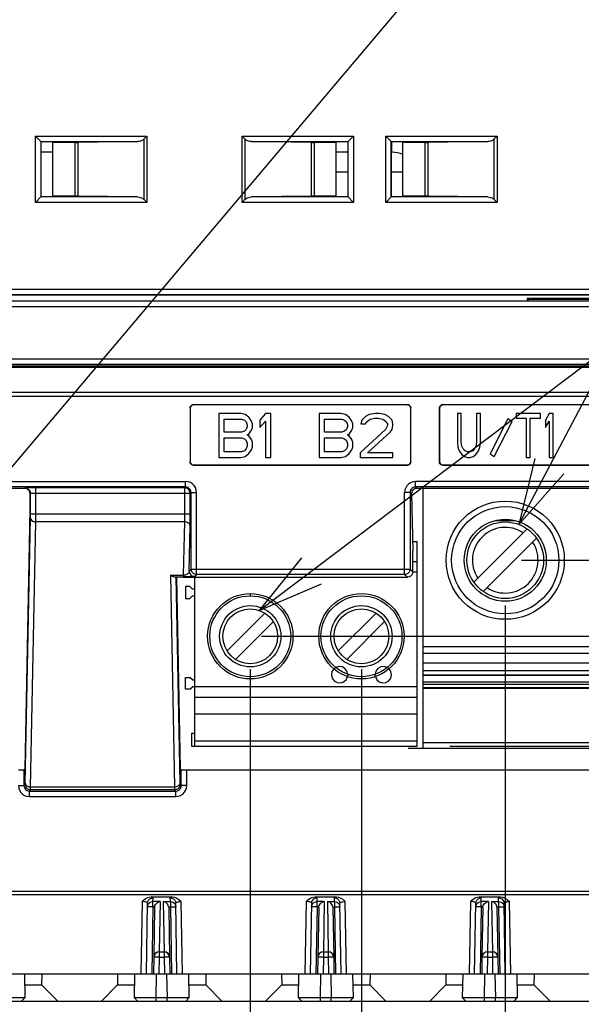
# Model space of a CAD drawing. Extents: x 0 to 420, y 0 to 297.
# Tile 75 of 86: x 294 to 312, y 171 to 201. Entities that reach past the tile are written whole.
import ezdxf

# ---------------------------------------------------------------- set-up
doc = ezdxf.new("R2010")
doc.units = 0
doc.header["$LTSCALE"] = 23.1
doc.layers.get('0').update_dxf_attribs({"linetype": 'CONTINUOUS'})
for name, color, linetype in [('ALL_AXIS', 7, 'CONTINUOUS'), ('ALL_DIM', 7, 'CONTINUOUS'), ('ALL_FEATURES', 7, 'CONTINUOUS'), ('ALL_NOTE', 7, 'CONTINUOUS'), ('LAY0001', 7, 'CONTINUOUS')]:
    doc.layers.add(name, color=color, linetype=linetype)
doc.dimstyles.get("Standard").update_dxf_attribs({"dimtxt": 2.5, "dimasz": 2.5, "dimexe": 1.25, "dimexo": 0.625, "dimtad": 1, "dimcen": 2.5, "dimazin": 3, "dimtfac": 1, "dimtmove": 0, "dimatfit": 3})

# ---------------------------------------------------------------- blocks, each defined once
blk = doc.blocks.new('_OPEN')
at = {"color": 0, "linetype": 'BYBLOCK'}
for p, q in [((0, 0), (-1, 0.25)), ((-1, -0.25), (0, 0)), ((-1, 0), (0, 0))]:
    blk.add_line(p, q, dxfattribs=at)
blk = doc.blocks.new('*D8')
at = {"layer": 'ALL_DIM', "color": 2, "linetype": 'CONTINUOUS'}
for p, q in [((271.723, 180.567), (271.723, 139.138)), ((291.723, 180.237), (291.723, 176.222)), ((291.723, 176.222), (293.347, 174.342)), ((293.347, 174.342), (293.347, 139.138)), ((271.723, 140.138), (266.723, 140.138)), ((266.723, 140.138), (282.535, 140.138)), ((331.809, 140.138), (282.535, 140.138)), ((293.347, 140.138), (331.809, 140.138))]:
    blk.add_line(p, q, dxfattribs=at)
at = {"layer": 'ALL_DIM', "color": 2, "linetype": 'CONTINUOUS', "xscale": 2, "yscale": 2, "zscale": 2}
blk.add_blockref('_OPEN', (271.723, 140.138), dxfattribs=at)
at = {"layer": 'ALL_DIM', "color": 2, "linetype": 'CONTINUOUS', "xscale": 2, "yscale": 2, "zscale": 2, "rotation": 180}
blk.add_blockref('_OPEN', (293.347, 140.138), dxfattribs=at)
blk = doc.blocks.new('*D9')
at = {"layer": 'ALL_DIM', "color": 2, "linetype": 'CONTINUOUS'}
for p, q in [((309.223, 176.371), (309.223, 129.138)), ((263.423, 153.338), (263.423, 120.097)), ((309.223, 125.138), (309.223, 120.097)), ((263.423, 121.097), (286.323, 121.097)), ((309.223, 121.097), (286.323, 121.097))]:
    blk.add_line(p, q, dxfattribs=at)
at = {"layer": 'ALL_DIM', "color": 2, "linetype": 'CONTINUOUS', "xscale": 2, "yscale": 2, "zscale": 2, "rotation": 180}
blk.add_blockref('_OPEN', (263.423, 121.097), dxfattribs=at)
at = {"layer": 'ALL_DIM', "color": 2, "linetype": 'CONTINUOUS', "xscale": 2, "yscale": 2, "zscale": 2}
blk.add_blockref('_OPEN', (309.223, 121.097), dxfattribs=at)
blk = doc.blocks.new('*D10')
at = {"layer": 'ALL_DIM', "color": 2, "linetype": 'CONTINUOUS'}
for p, q in [((309.223, 183.188), (309.223, 142.138)), ((319.223, 182.971), (319.223, 145.191)), ((319.223, 138.841), (319.223, 132.49)), ((309.223, 138.138), (309.223, 120.097)), ((319.223, 125.766), (319.223, 120.097)), ((309.223, 121.097), (304.223, 121.097)), ((304.223, 121.097), (314.223, 121.097)), ((342.759, 121.097), (314.223, 121.097)), ((319.223, 121.097), (342.759, 121.097))]:
    blk.add_line(p, q, dxfattribs=at)
at = {"layer": 'ALL_DIM', "color": 2, "linetype": 'CONTINUOUS', "xscale": 2, "yscale": 2, "zscale": 2}
blk.add_blockref('_OPEN', (309.223, 121.097), dxfattribs=at)
at = {"layer": 'ALL_DIM', "color": 2, "linetype": 'CONTINUOUS', "xscale": 2, "yscale": 2, "zscale": 2, "rotation": 180}
blk.add_blockref('_OPEN', (319.223, 121.097), dxfattribs=at)
blk = doc.blocks.new('*D16')
at = {"layer": 'ALL_DIM', "color": 2, "linetype": 'CONTINUOUS'}
for p, q in [((306.264, 178.838), (353.538, 178.838)), ((352.538, 178.838), (352.538, 169.488)), ((352.538, 160.138), (352.538, 169.488)), ((328.423, 160.138), (353.538, 160.138))]:
    blk.add_line(p, q, dxfattribs=at)
at = {"layer": 'ALL_DIM', "color": 2, "linetype": 'CONTINUOUS', "xscale": 2, "yscale": 2, "zscale": 2}
for p, rotation in [((352.538, 178.838), 90), ((352.538, 160.138), 270)]:
    blk.add_blockref('_OPEN', p, dxfattribs=dict(at, rotation=rotation))
blk = doc.blocks.new('*D21')
at = {"layer": 'ALL_DIM', "color": 2, "linetype": 'CONTINUOUS'}
for p, q in [((319.977, 178.898), (321.23, 179.739)), ((321.23, 179.739), (347.538, 179.739)), ((346.538, 179.739), (346.538, 169.938)), ((307.536, 178.898), (319.977, 178.898)), ((346.538, 160.138), (346.538, 169.938)), ((328.423, 160.138), (347.538, 160.138))]:
    blk.add_line(p, q, dxfattribs=at)
at = {"layer": 'ALL_DIM', "color": 2, "linetype": 'CONTINUOUS', "xscale": 2, "yscale": 2, "zscale": 2}
for p, rotation in [((346.538, 179.739), 90), ((346.538, 160.138), 270)]:
    blk.add_blockref('_OPEN', p, dxfattribs=dict(at, rotation=rotation))
blk = doc.blocks.new('*D22')
at = {"layer": 'ALL_DIM', "color": 2, "linetype": 'CONTINUOUS'}
for p, q in [((352.538, 184.565), (352.538, 198.784)), ((352.538, 198.784), (352.538, 181.701)), ((309.721, 184.565), (353.538, 184.565)), ((352.538, 173.838), (352.538, 181.701)), ((322.723, 178.838), (353.538, 178.838)), ((352.538, 178.838), (352.538, 173.838))]:
    blk.add_line(p, q, dxfattribs=at)
at = {"layer": 'ALL_DIM', "color": 2, "linetype": 'CONTINUOUS', "xscale": 2, "yscale": 2, "zscale": 2}
for p, rotation in [((352.538, 184.565), 270), ((352.538, 178.838), 90)]:
    blk.add_blockref('_OPEN', p, dxfattribs=dict(at, rotation=rotation))
blk = doc.blocks.new('*D28')
at = {"layer": 'ALL_DIM', "color": 2, "linetype": 'CONTINUOUS'}
for p, q in [((346.538, 182.248), (346.538, 191.894)), ((346.538, 191.894), (346.538, 180.994)), ((301.8, 182.248), (347.538, 182.248)), ((346.538, 174.739), (346.538, 180.994)), ((319.981, 178.898), (321.231, 179.739)), ((321.231, 179.739), (347.538, 179.739)), ((346.538, 179.739), (346.538, 174.739)), ((307.536, 178.898), (319.981, 178.898))]:
    blk.add_line(p, q, dxfattribs=at)
at = {"layer": 'ALL_DIM', "color": 2, "linetype": 'CONTINUOUS', "xscale": 2, "yscale": 2, "zscale": 2}
for p, rotation in [((346.538, 182.248), 270), ((346.538, 179.739), 90)]:
    blk.add_blockref('_OPEN', p, dxfattribs=dict(at, rotation=rotation))
blk = doc.blocks.new('*D34')
at = {"layer": 'ALL_DIM', "color": 2, "linetype": 'CONTINUOUS'}
for p, q in [((301.456, 181.248), (301.456, 126.138)), ((263.423, 155.971), (263.423, 126.138)), ((263.423, 127.138), (282.44, 127.138)), ((301.456, 127.138), (282.44, 127.138))]:
    blk.add_line(p, q, dxfattribs=at)
at = {"layer": 'ALL_DIM', "color": 2, "linetype": 'CONTINUOUS', "xscale": 2, "yscale": 2, "zscale": 2, "rotation": 180}
blk.add_blockref('_OPEN', (263.423, 127.138), dxfattribs=at)
at = {"layer": 'ALL_DIM', "color": 2, "linetype": 'CONTINUOUS', "xscale": 2, "yscale": 2, "zscale": 2}
blk.add_blockref('_OPEN', (301.456, 127.138), dxfattribs=at)
blk = doc.blocks.new('*D35')
at = {"layer": 'ALL_DIM', "color": 2, "linetype": 'CONTINUOUS'}
for p, q in [((301.456, 181.248), (301.456, 126.138)), ((304.843, 181.248), (304.843, 126.138)), ((301.456, 127.138), (296.456, 127.138)), ((296.456, 127.138), (303.15, 127.138)), ((322.004, 127.138), (303.15, 127.138)), ((304.843, 127.138), (322.004, 127.138))]:
    blk.add_line(p, q, dxfattribs=at)
at = {"layer": 'ALL_DIM', "color": 2, "linetype": 'CONTINUOUS', "xscale": 2, "yscale": 2, "zscale": 2}
blk.add_blockref('_OPEN', (301.456, 127.138), dxfattribs=at)
at = {"layer": 'ALL_DIM', "color": 2, "linetype": 'CONTINUOUS', "xscale": 2, "yscale": 2, "zscale": 2, "rotation": 180}
blk.add_blockref('_OPEN', (304.843, 127.138), dxfattribs=at)

msp = doc.modelspace()

# ---------------------------------------------------------------- linework, layer by layer
at = {"color": 7, "linetype": 'CONTINUOUS'}
for p, q in [((304.423, 196.988), (304.076, 196.988)), ((305.773, 196.988), (305.756, 196.988))]:
    msp.add_line(p, q, dxfattribs=at)
at = {"layer": 'ALL_AXIS', "color": 7, "linetype": 'CONTINUOUS'}
for p, q in [((304.423, 196.388), (304.076, 196.388)), ((306.104, 196.388), (305.756, 196.388))]:
    msp.add_line(p, q, dxfattribs=at)
at = {"layer": 'ALL_FEATURES', "color": 9, "linetype": 'CONTINUOUS'}
for p, q in [((294.914, 197.48), (298.308, 197.48)), ((294.914, 195.463), (294.914, 197.48)), ((295.081, 197.314), (298.022, 197.314)), ((295.081, 195.629), (295.081, 197.314)), ((298.213, 197.385), (298.213, 195.558)), ((298.308, 197.48), (298.308, 195.463)), ((301.205, 197.48), (304.599, 197.48)), ((301.205, 195.463), (301.205, 197.48)), ((301.3, 195.558), (301.3, 197.385)), ((301.491, 197.314), (304.432, 197.314)), ((304.432, 197.314), (304.432, 195.629)), ((304.599, 197.48), (304.599, 195.463)), ((305.581, 197.48), (308.975, 197.48)), ((305.581, 195.463), (305.581, 197.48)), ((305.748, 197.314), (308.688, 197.314)), ((305.748, 195.629), (305.748, 197.314)), ((308.879, 197.385), (308.879, 195.558)), ((308.975, 197.48), (308.975, 195.463)), ((296.108, 197.291), (296.108, 195.652)), ((296.204, 197.291), (296.204, 195.652)), ((303.309, 197.291), (303.309, 195.652)), ((303.405, 197.291), (303.405, 195.652)), ((306.775, 197.291), (306.775, 195.652)), ((306.87, 197.291), (306.87, 195.652)), ((298.022, 195.629), (295.081, 195.629)), ((304.432, 195.629), (301.491, 195.629)), ((308.688, 195.629), (305.748, 195.629)), ((298.308, 195.463), (294.914, 195.463)), ((304.599, 195.463), (301.205, 195.463)), ((308.975, 195.463), (305.581, 195.463)), ((275.938, 192.819), (330.553, 192.819)), ((276.104, 192.653), (330.553, 192.653)), ((330.512, 192.286), (276.078, 192.286)), ((325.578, 192.453), (293.602, 192.453)), ((268.369, 190.698), (322.477, 190.698)), ((268.369, 190.532), (322.477, 190.532)), ((322.426, 190.48), (268.421, 190.48)), ((322.426, 190.431), (268.421, 190.431)), ((268.267, 189.563), (322.579, 189.563)), ((268.433, 189.68), (322.413, 189.68)), ((268.267, 186.962), (299.487, 186.962)), ((299.487, 186.795), (299.487, 186.962)), ((322.579, 186.962), (306.493, 186.962)), ((306.493, 186.795), (306.493, 186.962)), ((299.487, 186.795), (268.439, 186.795)), ((294.592, 186.763), (294.583, 186.754)), ((294.758, 186.597), (294.75, 186.588)), ((294.758, 185.981), (294.758, 186.597)), ((299.461, 186.769), (294.925, 186.769)), ((294.925, 185.981), (294.925, 186.769)), ((299.627, 186.602), (294.925, 186.602)), ((299.461, 186.769), (299.487, 186.795)), ((299.461, 185.981), (299.461, 186.769)), ((299.627, 186.602), (299.654, 186.629)), ((299.627, 185.981), (299.627, 186.602)), ((299.654, 186.629), (299.82, 186.629)), ((299.654, 184.295), (299.654, 186.629)), ((299.82, 184.129), (299.82, 186.629)), ((306.326, 186.629), (306.159, 186.629)), ((306.159, 184.129), (306.159, 186.629)), ((306.326, 186.629), (306.367, 186.588)), ((306.326, 186.629), (306.326, 184.295)), ((322.407, 186.795), (306.493, 186.795)), ((306.493, 186.795), (306.533, 186.754)), ((294.758, 185.981), (299.627, 185.981)), ((294.598, 177.779), (294.757, 185.856)), ((294.764, 177.654), (294.924, 185.731)), ((299.458, 185.731), (294.924, 185.731)), ((299.426, 184.105), (299.458, 185.731)), ((299.597, 184.239), (299.624, 185.606)), ((306.408, 184.531), (306.536, 184.531)), ((299.597, 184.239), (299.654, 184.295)), ((299.654, 184.295), (306.326, 184.295)), ((299.82, 184.129), (299.764, 184.072)), ((306.159, 184.129), (299.82, 184.129)), ((306.159, 184.129), (306.241, 184.047)), ((306.326, 184.295), (306.408, 184.214)), ((306.536, 184.202), (306.408, 184.202)), ((299.021, 184.105), (299.426, 184.105)), ((299.021, 184.105), (299.149, 177.654)), ((299.131, 184.063), (299.426, 184.063)), ((299.191, 184.06), (299.315, 177.779)), ((299.426, 184.105), (299.426, 184.063)), ((301.456, 183.548), (301.456, 183.481)), ((321.723, 181.929), (306.723, 181.929)), ((306.723, 181.732), (321.723, 181.732)), ((305.742, 181.172), (305.684, 181.257)), ((321.723, 181.201), (306.723, 181.201)), ((301.456, 181.015), (301.456, 180.948)), ((304.375, 180.927), (304.419, 181.019)), ((299.763, 180.715), (306.536, 180.715)), ((306.723, 180.792), (321.723, 180.792)), ((306.536, 179.881), (299.763, 179.881)), ((299.763, 179.065), (306.536, 179.065)), ((321.723, 179.007), (306.723, 179.007)), ((294.559, 178.18), (294.559, 177.701)), ((299.354, 177.701), (299.354, 178.18)), ((299.52, 177.701), (299.52, 178.177)), ((294.393, 177.701), (294.559, 177.701)), ((294.559, 177.701), (294.596, 177.737)), ((294.726, 177.534), (294.763, 177.571)), ((294.726, 177.534), (299.187, 177.534)), ((294.726, 177.368), (294.726, 177.534)), ((299.15, 177.571), (294.763, 177.571)), ((299.149, 177.654), (294.764, 177.654)), ((299.15, 177.571), (299.187, 177.534)), ((299.187, 177.368), (299.187, 177.534)), ((299.317, 177.737), (299.354, 177.701)), ((299.52, 177.701), (299.354, 177.701)), ((294.726, 177.368), (299.187, 177.368)), ((298.492, 174.173), (298.494, 174.281)), ((299.021, 174.173), (299.019, 174.281)), ((303.492, 174.173), (303.494, 174.281)), ((304.021, 174.173), (304.019, 174.281)), ((308.492, 174.173), (308.494, 174.281)), ((309.021, 174.173), (309.019, 174.281)), ((298.162, 174.17), (298.123, 171.971)), ((298.492, 174.012), (298.456, 171.971)), ((298.709, 174.173), (298.492, 174.173)), ((298.492, 174.012), (298.492, 174.173)), ((298.544, 174.012), (298.492, 174.012)), ((298.709, 174.173), (298.682, 172.64)), ((298.804, 174.173), (299.021, 174.173)), ((298.804, 174.173), (298.831, 172.64)), ((298.969, 174.012), (299.021, 174.012)), ((299.021, 174.173), (299.021, 174.012)), ((299.021, 174.012), (299.057, 171.971)), ((299.39, 171.971), (299.351, 174.17)), ((303.162, 174.17), (303.123, 171.971)), ((303.492, 174.012), (303.456, 171.971)), ((303.709, 174.173), (303.492, 174.173)), ((303.492, 174.012), (303.492, 174.173)), ((303.544, 174.012), (303.492, 174.012)), ((303.709, 174.173), (303.682, 172.64)), ((303.804, 174.173), (304.021, 174.173)), ((303.804, 174.173), (303.831, 172.64)), ((303.969, 174.012), (304.021, 174.012)), ((304.021, 174.173), (304.021, 174.012)), ((304.021, 174.012), (304.057, 171.971)), ((304.39, 171.971), (304.351, 174.17)), ((308.162, 174.17), (308.123, 171.971)), ((308.492, 174.012), (308.456, 171.971)), ((308.709, 174.173), (308.492, 174.173)), ((308.492, 174.012), (308.492, 174.173)), ((308.544, 174.012), (308.492, 174.012)), ((308.709, 174.173), (308.682, 172.64)), ((308.804, 174.173), (309.021, 174.173)), ((308.804, 174.173), (308.831, 172.64)), ((308.969, 174.012), (309.021, 174.012)), ((309.021, 174.173), (309.021, 174.012)), ((309.021, 174.012), (309.057, 171.971)), ((309.39, 171.971), (309.351, 174.17)), ((298.524, 172.528), (298.515, 172.478)), ((298.682, 172.474), (298.673, 171.971)), ((298.682, 172.638), (298.682, 172.474)), ((298.682, 172.474), (298.831, 172.474)), ((298.831, 172.638), (298.831, 172.474)), ((298.831, 172.474), (298.84, 171.971)), ((298.998, 172.478), (298.989, 172.528)), ((303.524, 172.528), (303.515, 172.478)), ((303.682, 172.474), (303.673, 171.971)), ((303.682, 172.638), (303.682, 172.474)), ((303.682, 172.474), (303.831, 172.474)), ((303.831, 172.638), (303.831, 172.474)), ((303.831, 172.474), (303.84, 171.971)), ((303.998, 172.478), (303.989, 172.528)), ((308.524, 172.528), (308.515, 172.478)), ((308.682, 172.474), (308.673, 171.971)), ((308.682, 172.638), (308.682, 172.474)), ((308.682, 172.474), (308.831, 172.474)), ((308.831, 172.638), (308.831, 172.474)), ((308.831, 172.474), (308.84, 171.971)), ((308.998, 172.478), (308.989, 172.528)), ((298.591, 171.238), (298.604, 171.971)), ((298.909, 171.971), (298.922, 171.238)), ((303.591, 171.238), (303.604, 171.971)), ((303.909, 171.971), (303.922, 171.238)), ((308.591, 171.238), (308.604, 171.971)), ((308.909, 171.971), (308.922, 171.238)), ((298.591, 171.138), (298.591, 171.238)), ((298.922, 171.138), (298.922, 171.238)), ((303.591, 171.138), (303.591, 171.238)), ((303.922, 171.138), (303.922, 171.238)), ((308.591, 171.138), (308.591, 171.238)), ((308.922, 171.138), (308.922, 171.238))]:
    msp.add_line(p, q, dxfattribs=at)
at = {"layer": 'ALL_FEATURES', "color": 7, "linetype": 'CONTINUOUS'}
for p, q in [((294.914, 197.48), (295.09, 197.305)), ((298.022, 197.314), (296.204, 197.291)), ((298.213, 197.385), (298.308, 197.48)), ((301.3, 197.385), (301.205, 197.48)), ((303.309, 197.291), (301.491, 197.314)), ((304.423, 197.305), (304.599, 197.48)), ((305.581, 197.48), (305.756, 197.305)), ((308.688, 197.314), (306.87, 197.291)), ((308.879, 197.385), (308.975, 197.48)), ((295.423, 197.305), (295.09, 197.305)), ((295.09, 195.638), (295.09, 197.305)), ((295.437, 197.291), (295.423, 197.305)), ((296.108, 197.291), (295.437, 197.291)), ((295.437, 195.652), (295.437, 197.291)), ((304.076, 197.291), (303.405, 197.291)), ((304.076, 197.291), (304.09, 197.305)), ((304.076, 195.652), (304.076, 197.291)), ((304.423, 197.305), (304.09, 197.305)), ((304.423, 197.305), (304.423, 195.638)), ((306.09, 197.305), (305.756, 197.305)), ((305.756, 195.638), (305.756, 197.305)), ((306.104, 197.291), (306.09, 197.305)), ((306.775, 197.291), (306.104, 197.291)), ((306.104, 195.652), (306.104, 197.291)), ((294.914, 195.463), (295.09, 195.638)), ((295.09, 195.638), (295.423, 195.638)), ((295.437, 195.652), (295.423, 195.638)), ((296.108, 195.652), (295.437, 195.652)), ((298.022, 195.629), (296.204, 195.652)), ((298.213, 195.558), (298.308, 195.463)), ((301.3, 195.558), (301.205, 195.463)), ((303.309, 195.652), (301.491, 195.629)), ((304.076, 195.652), (303.405, 195.652)), ((304.076, 195.652), (304.09, 195.638)), ((304.09, 195.638), (304.423, 195.638)), ((304.423, 195.638), (304.599, 195.463)), ((305.581, 195.463), (305.756, 195.638)), ((305.756, 195.638), (306.09, 195.638)), ((306.104, 195.652), (306.09, 195.638)), ((306.775, 195.652), (306.104, 195.652)), ((308.688, 195.629), (306.87, 195.652)), ((308.879, 195.558), (308.975, 195.463)), ((330.543, 192.638), (276.09, 192.638)), ((312.95, 192.532), (309.896, 192.532)), ((309.923, 192.505), (309.896, 192.532)), ((309.896, 192.532), (309.896, 192.465)), ((293.59, 192.465), (325.59, 192.465)), ((312.923, 192.505), (309.923, 192.505)), ((309.923, 192.505), (309.923, 192.465)), ((306.246, 189.301), (299.72, 189.301)), ((321.126, 189.301), (307.32, 189.301)), ((321.123, 189.298), (307.323, 189.298)), ((299.62, 189.201), (299.62, 187.562)), ((299.623, 189.198), (299.623, 187.565)), ((301.165, 189.031), (300.498, 189.031)), ((300.498, 189.031), (300.498, 187.698)), ((301.304, 189.003), (301.165, 189.031)), ((301.415, 188.918), (301.304, 189.003)), ((301.498, 188.804), (301.415, 188.918)), ((301.915, 189.031), (301.748, 188.833)), ((302.081, 189.031), (301.915, 189.031)), ((302.081, 187.698), (302.081, 189.031)), ((304.218, 189.031), (303.551, 189.031)), ((303.551, 189.031), (303.551, 187.698)), ((304.357, 189.003), (304.218, 189.031)), ((304.468, 188.918), (304.357, 189.003)), ((304.551, 188.804), (304.468, 188.918)), ((304.968, 188.946), (304.857, 188.833)), ((305.079, 189.003), (304.968, 188.946)), ((305.274, 189.031), (305.079, 189.003)), ((305.385, 189.031), (305.274, 189.031)), ((305.551, 189.003), (305.385, 189.031)), ((305.663, 188.946), (305.551, 189.003)), ((305.774, 188.833), (305.663, 188.946)), ((306.343, 187.565), (306.343, 189.198)), ((306.346, 187.562), (306.346, 189.201)), ((307.22, 187.562), (307.22, 189.201)), ((307.223, 189.198), (307.223, 187.565)), ((307.881, 189.031), (307.765, 189.031)), ((307.765, 189.031), (307.765, 188.152)), ((307.881, 188.152), (307.881, 189.031)), ((308.465, 189.031), (308.348, 189.031)), ((308.348, 189.031), (308.348, 188.152)), ((308.465, 188.152), (308.465, 189.031)), ((310.293, 189.031), (309.554, 189.031)), ((309.554, 189.031), (309.554, 188.89)), ((310.293, 188.89), (310.293, 189.031)), ((310.565, 189.031), (310.448, 188.833)), ((310.681, 189.031), (310.565, 189.031)), ((310.681, 187.698), (310.681, 189.031)), ((300.665, 188.861), (301.193, 188.861)), ((300.665, 188.464), (300.665, 188.861)), ((301.193, 188.861), (301.276, 188.833)), ((301.276, 188.833), (301.331, 188.776)), ((301.331, 188.776), (301.359, 188.691)), ((301.359, 188.634), (301.331, 188.549)), ((301.359, 188.691), (301.359, 188.634)), ((301.526, 188.719), (301.498, 188.804)), ((301.526, 188.606), (301.526, 188.719)), ((301.748, 188.833), (301.748, 188.606)), ((301.748, 188.606), (301.915, 188.804)), ((301.915, 188.804), (301.915, 187.698)), ((303.718, 188.861), (304.246, 188.861)), ((303.718, 188.464), (303.718, 188.861)), ((304.246, 188.861), (304.329, 188.833)), ((304.329, 188.833), (304.385, 188.776)), ((304.385, 188.776), (304.413, 188.691)), ((304.413, 188.634), (304.385, 188.549)), ((304.413, 188.691), (304.413, 188.634)), ((304.579, 188.719), (304.551, 188.804)), ((304.579, 188.606), (304.579, 188.719)), ((304.857, 188.833), (304.829, 188.719)), ((304.829, 188.719), (304.968, 188.719)), ((304.968, 188.719), (305.024, 188.804)), ((305.024, 188.804), (305.107, 188.861)), ((305.107, 188.861), (305.246, 188.89)), ((305.246, 188.89), (305.357, 188.89)), ((305.357, 188.89), (305.496, 188.861)), ((305.496, 188.861), (305.579, 188.804)), ((305.579, 188.804), (305.635, 188.719)), ((305.635, 188.663), (305.579, 188.549)), ((305.635, 188.719), (305.635, 188.663)), ((305.801, 188.719), (305.774, 188.833)), ((305.774, 188.549), (305.801, 188.663)), ((305.801, 188.663), (305.801, 188.719)), ((309.306, 188.873), (308.765, 187.809)), ((308.89, 187.724), (309.431, 188.787)), ((309.431, 188.787), (309.306, 188.873)), ((309.554, 188.89), (309.865, 188.89)), ((309.865, 188.89), (309.865, 187.698)), ((309.981, 188.89), (310.293, 188.89)), ((309.981, 187.698), (309.981, 188.89)), ((310.448, 188.833), (310.448, 188.606)), ((310.448, 188.606), (310.565, 188.804)), ((310.565, 188.804), (310.565, 187.698)), ((301.193, 188.464), (300.665, 188.464)), ((301.276, 188.492), (301.193, 188.464)), ((301.331, 188.549), (301.276, 188.492)), ((301.359, 188.379), (301.415, 188.407)), ((301.415, 188.351), (301.359, 188.379)), ((301.415, 188.407), (301.498, 188.521)), ((301.498, 188.237), (301.415, 188.351)), ((301.498, 188.521), (301.526, 188.606)), ((304.246, 188.464), (303.718, 188.464)), ((304.329, 188.492), (304.246, 188.464)), ((304.385, 188.549), (304.329, 188.492)), ((304.413, 188.379), (304.468, 188.407)), ((304.468, 188.351), (304.413, 188.379)), ((304.468, 188.407), (304.551, 188.521)), ((304.551, 188.237), (304.468, 188.351)), ((304.551, 188.521), (304.579, 188.606)), ((305.579, 188.549), (304.801, 187.84)), ((305.024, 187.84), (305.718, 188.464)), ((305.718, 188.464), (305.774, 188.549)), ((300.665, 188.294), (301.193, 188.294)), ((300.665, 187.868), (300.665, 188.294)), ((301.193, 188.294), (301.276, 188.265)), ((301.276, 188.265), (301.331, 188.209)), ((301.331, 188.209), (301.359, 188.124)), ((301.359, 188.039), (301.331, 187.953)), ((301.359, 188.124), (301.359, 188.039)), ((301.526, 188.152), (301.498, 188.237)), ((301.526, 188.01), (301.526, 188.152)), ((303.718, 188.294), (304.246, 188.294)), ((303.718, 187.868), (303.718, 188.294)), ((304.246, 188.294), (304.329, 188.265)), ((304.329, 188.265), (304.385, 188.209)), ((304.385, 188.209), (304.413, 188.124)), ((304.413, 188.039), (304.385, 187.953)), ((304.413, 188.124), (304.413, 188.039)), ((304.579, 188.152), (304.551, 188.237)), ((304.579, 188.01), (304.579, 188.152)), ((307.765, 188.152), (307.784, 188.01)), ((307.901, 188.039), (307.881, 188.152)), ((307.94, 187.953), (307.901, 188.039)), ((308.329, 188.039), (308.29, 187.953)), ((308.348, 188.152), (308.329, 188.039)), ((308.445, 188.01), (308.465, 188.152)), ((301.193, 187.868), (300.665, 187.868)), ((301.165, 187.698), (301.304, 187.726)), ((301.276, 187.897), (301.193, 187.868)), ((301.331, 187.953), (301.276, 187.897)), ((301.304, 187.726), (301.415, 187.812)), ((301.415, 187.812), (301.498, 187.925)), ((301.498, 187.925), (301.526, 188.01)), ((304.246, 187.868), (303.718, 187.868)), ((304.218, 187.698), (304.357, 187.726)), ((304.329, 187.897), (304.246, 187.868)), ((304.385, 187.953), (304.329, 187.897)), ((304.357, 187.726), (304.468, 187.812)), ((304.468, 187.812), (304.551, 187.925)), ((304.551, 187.925), (304.579, 188.01)), ((304.801, 187.84), (304.801, 187.698)), ((305.801, 187.84), (305.024, 187.84)), ((305.801, 187.698), (305.801, 187.84)), ((307.784, 188.01), (307.823, 187.897)), ((307.823, 187.897), (307.901, 187.783)), ((307.901, 187.783), (307.979, 187.726)), ((307.998, 187.897), (307.94, 187.953)), ((307.979, 187.726), (308.076, 187.698)), ((308.076, 187.868), (307.998, 187.897)), ((308.154, 187.868), (308.076, 187.868)), ((308.231, 187.897), (308.154, 187.868)), ((308.154, 187.698), (308.251, 187.726)), ((308.29, 187.953), (308.231, 187.897)), ((308.251, 187.726), (308.329, 187.783)), ((308.329, 187.783), (308.406, 187.897)), ((308.406, 187.897), (308.445, 188.01)), ((308.765, 187.809), (308.89, 187.724)), ((299.72, 187.462), (306.246, 187.462)), ((299.723, 187.465), (306.243, 187.465)), ((300.498, 187.698), (301.165, 187.698)), ((301.915, 187.698), (302.081, 187.698)), ((303.551, 187.698), (304.218, 187.698)), ((304.801, 187.698), (305.801, 187.698)), ((307.32, 187.462), (321.126, 187.462)), ((307.323, 187.465), (321.123, 187.465)), ((308.076, 187.698), (308.154, 187.698)), ((309.865, 187.698), (309.981, 187.698)), ((310.565, 187.698), (310.681, 187.698)), ((294.583, 186.754), (268.48, 186.754)), ((294.75, 186.109), (294.75, 186.588)), ((306.367, 186.588), (306.406, 184.848)), ((322.366, 186.754), (306.533, 186.754)), ((306.723, 178.838), (306.723, 186.754)), ((294.594, 178.214), (294.75, 186.109)), ((308.918, 185.774), (309.529, 185.774)), ((308.269, 183.893), (309.894, 185.519)), ((306.4, 185.131), (306.536, 185.131)), ((306.536, 178.898), (306.536, 185.131)), ((308.552, 183.611), (310.177, 185.236)), ((306.408, 184.214), (306.408, 184.716)), ((299.191, 184.06), (299.204, 184.047)), ((299.397, 184.047), (299.204, 184.047)), ((299.204, 184.047), (299.319, 178.214)), ((299.397, 184.047), (306.241, 184.047)), ((299.763, 178.898), (299.763, 184.047)), ((299.61, 183.76), (299.478, 183.76)), ((299.478, 183.76), (299.478, 183.403)), ((299.699, 183.685), (299.61, 183.76)), ((299.763, 183.685), (299.699, 183.685)), ((299.478, 183.403), (299.61, 183.403)), ((299.61, 183.403), (299.699, 183.478)), ((299.699, 183.478), (299.763, 183.478)), ((300.752, 181.802), (301.902, 182.953)), ((304.138, 181.802), (305.289, 182.953)), ((302.161, 182.694), (301.011, 181.543)), ((305.548, 182.694), (304.397, 181.543)), ((321.723, 181.427), (306.723, 181.427)), ((299.478, 180.993), (299.61, 180.993)), ((299.478, 180.636), (299.478, 180.993)), ((299.699, 180.918), (299.61, 180.993)), ((299.699, 180.918), (299.763, 180.918)), ((306.723, 181.07), (321.723, 181.07)), ((321.723, 181.053), (306.723, 181.053)), ((306.723, 180.859), (321.723, 180.859)), ((299.61, 180.636), (299.478, 180.636)), ((299.61, 180.636), (299.699, 180.711)), ((299.763, 180.711), (299.699, 180.711)), ((321.723, 180.682), (306.723, 180.682)), ((321.723, 180.67), (306.723, 180.67)), ((306.723, 180.667), (321.723, 180.667)), ((321.723, 180.659), (306.723, 180.659)), ((306.536, 180.381), (299.763, 180.381)), ((299.663, 179.298), (299.763, 179.298)), ((299.663, 179.298), (299.663, 178.898)), ((299.663, 178.898), (306.536, 178.898)), ((306.723, 178.838), (321.723, 178.838)), ((294.559, 178.18), (294.594, 178.214)), ((299.354, 178.18), (299.319, 178.214)), ((299.52, 178.177), (320.379, 178.177)), ((330.475, 174.471), (260.371, 174.471)), ((330.475, 174.373), (260.371, 174.373)), ((298.432, 174.311), (299.081, 174.311)), ((303.432, 174.311), (304.081, 174.311)), ((308.432, 174.311), (309.081, 174.311)), ((298.29, 171.971), (298.327, 174.12)), ((298.542, 173.986), (298.515, 172.478)), ((298.971, 173.986), (298.998, 172.478)), ((299.223, 171.971), (299.186, 174.12)), ((303.29, 171.971), (303.327, 174.12)), ((303.542, 173.986), (303.515, 172.478)), ((303.971, 173.986), (303.998, 172.478)), ((304.223, 171.971), (304.186, 174.12)), ((308.29, 171.971), (308.327, 174.12)), ((308.542, 173.986), (308.515, 172.478)), ((308.971, 173.986), (308.998, 172.478)), ((309.223, 171.971), (309.186, 174.12)), ((298.515, 172.474), (298.506, 171.971)), ((298.682, 172.638), (298.831, 172.638)), ((298.998, 172.474), (299.006, 171.971)), ((303.515, 172.474), (303.506, 171.971)), ((303.682, 172.638), (303.831, 172.638)), ((303.998, 172.474), (304.006, 171.971)), ((308.515, 172.474), (308.506, 171.971)), ((308.682, 172.638), (308.831, 172.638)), ((308.998, 172.474), (309.006, 171.971)), ((258.971, 171.971), (331.875, 171.971)), ((294.575, 171.971), (294.588, 171.238)), ((295.104, 171.971), (295.099, 171.638)), ((297.409, 171.971), (297.414, 171.638)), ((297.925, 171.238), (297.938, 171.971)), ((299.575, 171.971), (299.588, 171.238)), ((300.104, 171.971), (300.099, 171.638)), ((302.409, 171.971), (302.414, 171.638)), ((302.925, 171.238), (302.938, 171.971)), ((304.575, 171.971), (304.588, 171.238)), ((305.104, 171.971), (305.099, 171.638)), ((307.409, 171.971), (307.414, 171.638)), ((307.925, 171.238), (307.938, 171.971)), ((309.575, 171.971), (309.588, 171.238)), ((310.104, 171.971), (310.099, 171.638)), ((294.581, 171.638), (295.099, 171.638)), ((295.099, 171.638), (295.59, 171.138)), ((296.923, 171.138), (297.414, 171.638)), ((297.414, 171.638), (297.932, 171.638)), ((299.581, 171.638), (300.099, 171.638)), ((300.099, 171.638), (300.59, 171.138)), ((301.923, 171.138), (302.414, 171.638)), ((302.414, 171.638), (302.932, 171.638)), ((304.581, 171.638), (305.099, 171.638)), ((305.099, 171.638), (305.59, 171.138)), ((306.923, 171.138), (307.414, 171.638)), ((307.414, 171.638), (307.932, 171.638)), ((309.581, 171.638), (310.099, 171.638)), ((310.099, 171.638), (310.59, 171.138)), ((294.49, 171.138), (294.588, 171.238)), ((298.023, 171.138), (297.925, 171.238)), ((298.922, 171.238), (298.591, 171.238)), ((299.49, 171.138), (299.588, 171.238)), ((303.023, 171.138), (302.925, 171.238)), ((303.922, 171.238), (303.591, 171.238)), ((304.49, 171.138), (304.588, 171.238)), ((308.023, 171.138), (307.925, 171.238)), ((308.922, 171.238), (308.591, 171.238)), ((309.49, 171.138), (309.588, 171.238)), ((259.056, 171.138), (331.79, 171.138))]:
    msp.add_line(p, q, dxfattribs=at)
for points in [[(298.213, 197.385), (298.186, 197.362), (298.153, 197.343), (298.114, 197.328), (298.071, 197.318), (298.022, 197.314)], [(301.491, 197.314), (301.442, 197.318), (301.398, 197.328), (301.36, 197.343), (301.327, 197.362), (301.3, 197.385)], [(308.879, 197.385), (308.852, 197.362), (308.82, 197.343), (308.781, 197.328), (308.737, 197.318), (308.688, 197.314)], [(296.108, 197.291), (296.142, 197.291), (296.174, 197.291), (296.204, 197.291)], [(303.309, 197.291), (303.339, 197.291), (303.371, 197.291), (303.405, 197.291)], [(306.775, 197.291), (306.808, 197.291), (306.841, 197.291), (306.87, 197.291)], [(296.204, 195.652), (296.174, 195.652), (296.142, 195.652), (296.108, 195.652)], [(298.022, 195.629), (298.071, 195.625), (298.114, 195.615), (298.153, 195.6), (298.186, 195.581), (298.213, 195.558)], [(301.3, 195.558), (301.327, 195.581), (301.36, 195.6), (301.398, 195.615), (301.442, 195.625), (301.491, 195.629)], [(303.405, 195.652), (303.371, 195.652), (303.339, 195.652), (303.309, 195.652)], [(306.87, 195.652), (306.841, 195.652), (306.808, 195.652), (306.775, 195.652)], [(308.688, 195.629), (308.737, 195.625), (308.781, 195.615), (308.82, 195.6), (308.852, 195.581), (308.879, 195.558)], [(299.62, 189.201), (299.625, 189.232), (299.639, 189.26), (299.661, 189.282), (299.689, 189.296), (299.72, 189.301)], [(299.723, 189.298), (299.692, 189.293), (299.664, 189.279), (299.642, 189.257), (299.628, 189.229), (299.623, 189.198)], [(306.343, 189.198), (306.338, 189.229), (306.324, 189.257), (306.302, 189.279), (306.274, 189.293), (306.243, 189.298)], [(306.246, 189.301), (306.277, 189.296), (306.305, 189.282), (306.327, 189.26), (306.341, 189.232), (306.346, 189.201)], [(307.22, 189.201), (307.225, 189.232), (307.239, 189.26), (307.261, 189.282), (307.289, 189.296), (307.32, 189.301)], [(307.323, 189.298), (307.292, 189.293), (307.264, 189.279), (307.242, 189.257), (307.228, 189.229), (307.223, 189.198)], [(299.72, 187.462), (299.689, 187.467), (299.661, 187.481), (299.639, 187.503), (299.625, 187.531), (299.62, 187.562)], [(299.623, 187.565), (299.628, 187.534), (299.642, 187.506), (299.664, 187.484), (299.692, 187.47), (299.723, 187.465)], [(306.243, 187.465), (306.274, 187.47), (306.302, 187.484), (306.324, 187.506), (306.338, 187.534), (306.343, 187.565)], [(306.346, 187.562), (306.341, 187.531), (306.327, 187.503), (306.305, 187.481), (306.277, 187.467), (306.246, 187.462)], [(307.32, 187.462), (307.289, 187.467), (307.261, 187.481), (307.239, 187.503), (307.225, 187.531), (307.22, 187.562)], [(307.223, 187.565), (307.228, 187.534), (307.242, 187.506), (307.264, 187.484), (307.292, 187.47), (307.323, 187.465)], [(294.75, 186.588), (294.741, 186.639), (294.718, 186.686), (294.681, 186.723), (294.635, 186.746), (294.583, 186.754)], [(306.533, 186.754), (306.482, 186.746), (306.436, 186.723), (306.399, 186.686), (306.375, 186.64), (306.367, 186.588)], [(306.408, 184.716), (306.407, 184.766), (306.407, 184.811), (306.406, 184.848)], [(306.408, 184.214), (306.399, 184.162), (306.376, 184.116), (306.339, 184.079), (306.292, 184.055), (306.241, 184.047)], [(299.131, 184.063), (299.1, 184.068), (299.063, 184.082), (299.021, 184.105)], [(299.131, 184.063), (299.154, 184.063), (299.173, 184.062), (299.186, 184.061), (299.191, 184.06)], [(294.393, 178.177), (294.444, 178.177), (294.49, 178.178), (294.526, 178.178), (294.55, 178.179), (294.559, 178.18)], [(299.354, 178.18), (299.362, 178.179), (299.386, 178.178), (299.423, 178.178), (299.469, 178.177), (299.52, 178.177)], [(298.162, 174.17), (298.204, 174.21), (298.244, 174.243), (298.285, 174.269), (298.331, 174.291), (298.38, 174.306), (298.432, 174.311)], [(299.081, 174.311), (299.146, 174.303), (299.215, 174.276), (299.284, 174.231), (299.351, 174.17)], [(303.162, 174.17), (303.204, 174.21), (303.244, 174.243), (303.286, 174.269), (303.331, 174.291), (303.38, 174.306), (303.432, 174.311)], [(304.081, 174.311), (304.146, 174.303), (304.215, 174.276), (304.284, 174.231), (304.351, 174.17)], [(308.162, 174.17), (308.204, 174.21), (308.244, 174.243), (308.286, 174.269), (308.331, 174.291), (308.38, 174.306), (308.432, 174.311)], [(309.081, 174.311), (309.146, 174.303), (309.215, 174.276), (309.284, 174.231), (309.351, 174.17)], [(298.542, 173.986), (298.542, 173.999), (298.544, 174.012)], [(298.544, 174.012), (298.553, 174.046), (298.571, 174.081), (298.596, 174.113), (298.627, 174.14), (298.665, 174.161), (298.709, 174.173)], [(298.969, 174.012), (298.959, 174.046), (298.942, 174.081), (298.917, 174.113), (298.886, 174.14), (298.848, 174.161), (298.804, 174.173)], [(298.969, 174.012), (298.971, 173.999), (298.971, 173.986)], [(303.542, 173.986), (303.542, 173.999), (303.544, 174.012)], [(303.544, 174.012), (303.553, 174.046), (303.571, 174.081), (303.596, 174.113), (303.627, 174.14), (303.665, 174.161), (303.709, 174.173)], [(303.969, 174.012), (303.959, 174.046), (303.942, 174.081), (303.917, 174.113), (303.886, 174.14), (303.848, 174.161), (303.804, 174.173)], [(303.969, 174.012), (303.971, 173.999), (303.971, 173.986)], [(308.542, 173.986), (308.542, 173.999), (308.544, 174.012)], [(308.544, 174.012), (308.553, 174.046), (308.571, 174.081), (308.596, 174.113), (308.627, 174.14), (308.665, 174.161), (308.709, 174.173)], [(308.969, 174.012), (308.959, 174.046), (308.942, 174.081), (308.917, 174.113), (308.886, 174.14), (308.848, 174.161), (308.804, 174.173)], [(308.969, 174.012), (308.971, 173.999), (308.971, 173.986)], [(294.588, 171.238), (294.571, 171.238), (294.522, 171.239), (294.443, 171.239), (294.337, 171.239), (294.211, 171.239), (294.07, 171.238), (293.922, 171.238)], [(298.591, 171.238), (298.443, 171.238), (298.302, 171.239), (298.176, 171.239), (298.07, 171.239), (297.991, 171.239), (297.942, 171.238), (297.925, 171.238)], [(299.588, 171.238), (299.571, 171.238), (299.522, 171.239), (299.443, 171.239), (299.337, 171.239), (299.211, 171.239), (299.07, 171.238), (298.922, 171.238)], [(303.591, 171.238), (303.443, 171.238), (303.302, 171.239), (303.176, 171.239), (303.07, 171.239), (302.991, 171.239), (302.942, 171.238), (302.925, 171.238)], [(304.588, 171.238), (304.571, 171.238), (304.522, 171.239), (304.443, 171.239), (304.337, 171.239), (304.211, 171.239), (304.07, 171.238), (303.922, 171.238)], [(308.591, 171.238), (308.443, 171.238), (308.302, 171.239), (308.176, 171.239), (308.07, 171.239), (307.991, 171.239), (307.942, 171.238), (307.925, 171.238)], [(309.588, 171.238), (309.571, 171.238), (309.522, 171.239), (309.443, 171.239), (309.337, 171.239), (309.211, 171.239), (309.07, 171.238), (308.922, 171.238)]]:
    msp.add_lwpolyline(points, dxfattribs=at)
at = {"layer": 'ALL_FEATURES', "color": 9, "linetype": 'CONTINUOUS'}
for points in [[(299.82, 186.629), (299.811, 186.706), (299.786, 186.776), (299.745, 186.84), (299.691, 186.892), (299.631, 186.929), (299.564, 186.953), (299.487, 186.962)], [(306.493, 186.962), (306.414, 186.952), (306.341, 186.926), (306.277, 186.883), (306.225, 186.828), (306.19, 186.768), (306.168, 186.704), (306.159, 186.629)], [(294.925, 186.769), (294.85, 186.769), (294.78, 186.768), (294.716, 186.768), (294.664, 186.767), (294.626, 186.766), (294.602, 186.765), (294.592, 186.763)], [(294.592, 186.763), (294.643, 186.755), (294.69, 186.731), (294.727, 186.695), (294.75, 186.648), (294.758, 186.597)], [(294.925, 186.602), (294.888, 186.602), (294.852, 186.602), (294.821, 186.601), (294.795, 186.6), (294.776, 186.599), (294.763, 186.598), (294.758, 186.597)], [(299.627, 186.602), (299.619, 186.654), (299.595, 186.7), (299.559, 186.737), (299.512, 186.761), (299.461, 186.769)], [(299.654, 186.629), (299.649, 186.667), (299.636, 186.702), (299.616, 186.734), (299.589, 186.76), (299.559, 186.779), (299.526, 186.791), (299.487, 186.795)], [(306.493, 186.795), (306.453, 186.79), (306.417, 186.777), (306.385, 186.756), (306.359, 186.728), (306.341, 186.698), (306.33, 186.666), (306.326, 186.629)], [(294.757, 185.856), (294.758, 185.881), (294.758, 185.91), (294.758, 185.944), (294.758, 185.981)], [(294.924, 185.731), (294.924, 185.781), (294.925, 185.839), (294.925, 185.907), (294.925, 185.981)], [(299.458, 185.731), (299.459, 185.779), (299.46, 185.837), (299.46, 185.906), (299.461, 185.981)], [(299.624, 185.606), (299.626, 185.678), (299.626, 185.765), (299.627, 185.868), (299.627, 185.981)], [(294.757, 185.856), (294.766, 185.818), (294.79, 185.783), (294.827, 185.756), (294.873, 185.738), (294.924, 185.731)], [(299.624, 185.606), (299.616, 185.645), (299.592, 185.679), (299.555, 185.707), (299.509, 185.725), (299.458, 185.731)], [(299.597, 184.239), (299.593, 184.214), (299.584, 184.191), (299.571, 184.171), (299.555, 184.154), (299.537, 184.139), (299.516, 184.127), (299.494, 184.117), (299.471, 184.111), (299.448, 184.107), (299.426, 184.105)], [(299.597, 184.239), (299.606, 184.187), (299.629, 184.141), (299.666, 184.104), (299.713, 184.08), (299.764, 184.072)], [(299.82, 184.129), (299.769, 184.137), (299.722, 184.16), (299.685, 184.197), (299.662, 184.244), (299.654, 184.295)], [(306.326, 184.295), (306.318, 184.244), (306.294, 184.197), (306.257, 184.16), (306.211, 184.137), (306.159, 184.129)], [(299.764, 184.072), (299.755, 184.07), (299.734, 184.069), (299.704, 184.067), (299.667, 184.066), (299.624, 184.065), (299.577, 184.064), (299.526, 184.064), (299.475, 184.064), (299.426, 184.063)], [(304.002, 181.257), (303.945, 181.172), (303.927, 181.072), (303.95, 180.973), (304.011, 180.891), (304.1, 180.84), (304.202, 180.829), (304.299, 180.86), (304.375, 180.927)], [(304.002, 181.257), (304.009, 181.263), (304.028, 181.279), (304.057, 181.298)], [(304.426, 181.087), (304.402, 181.186), (304.341, 181.266), (304.254, 181.316), (304.154, 181.327), (304.057, 181.298)], [(305.629, 181.298), (305.532, 181.327), (305.432, 181.316), (305.345, 181.266), (305.284, 181.186), (305.26, 181.087)], [(305.267, 181.019), (305.311, 180.927), (305.387, 180.86), (305.485, 180.829), (305.586, 180.84), (305.675, 180.891), (305.737, 180.973), (305.76, 181.072), (305.742, 181.172)], [(305.684, 181.257), (305.678, 181.263), (305.659, 181.279), (305.629, 181.298)], [(304.426, 181.087), (304.425, 181.052), (304.421, 181.028), (304.419, 181.019)], [(305.267, 181.019), (305.265, 181.028), (305.261, 181.052), (305.26, 181.087)], [(294.393, 177.701), (294.401, 177.627), (294.425, 177.557), (294.464, 177.495), (294.516, 177.442), (294.579, 177.402), (294.651, 177.376), (294.726, 177.368)], [(294.559, 177.701), (294.563, 177.664), (294.576, 177.629), (294.595, 177.598), (294.621, 177.572), (294.652, 177.551), (294.688, 177.539), (294.726, 177.534)], [(294.596, 177.737), (294.596, 177.74), (294.597, 177.748), (294.597, 177.76), (294.598, 177.779)], [(294.596, 177.737), (294.604, 177.686), (294.628, 177.64), (294.665, 177.603), (294.711, 177.579), (294.763, 177.571)], [(294.598, 177.779), (294.606, 177.741), (294.63, 177.706), (294.667, 177.679), (294.713, 177.661), (294.764, 177.654)], [(294.763, 177.571), (294.763, 177.576), (294.763, 177.591), (294.764, 177.616), (294.764, 177.654)], [(299.315, 177.779), (299.307, 177.741), (299.283, 177.706), (299.246, 177.679), (299.2, 177.661), (299.149, 177.654)], [(299.149, 177.654), (299.149, 177.611), (299.15, 177.583), (299.15, 177.571)], [(299.317, 177.737), (299.309, 177.686), (299.285, 177.64), (299.248, 177.603), (299.202, 177.579), (299.15, 177.571)], [(299.187, 177.368), (299.263, 177.376), (299.334, 177.402), (299.398, 177.443), (299.45, 177.496), (299.487, 177.556), (299.511, 177.624), (299.52, 177.701)], [(299.187, 177.534), (299.225, 177.539), (299.26, 177.551), (299.292, 177.572), (299.318, 177.598), (299.337, 177.629), (299.349, 177.663), (299.354, 177.701)], [(299.315, 177.779), (299.316, 177.758), (299.316, 177.744), (299.317, 177.737)], [(298.327, 174.12), (298.336, 174.17), (298.36, 174.215), (298.397, 174.251), (298.443, 174.274), (298.494, 174.281)], [(298.494, 174.281), (298.487, 174.292), (298.466, 174.302), (298.432, 174.311)], [(299.019, 174.281), (299.026, 174.292), (299.047, 174.302), (299.081, 174.311)], [(299.019, 174.281), (299.07, 174.274), (299.116, 174.251), (299.153, 174.215), (299.177, 174.17), (299.186, 174.12)], [(303.327, 174.12), (303.336, 174.17), (303.36, 174.215), (303.397, 174.251), (303.443, 174.274), (303.494, 174.281)], [(303.494, 174.281), (303.487, 174.292), (303.465, 174.302), (303.432, 174.311)], [(304.019, 174.281), (304.026, 174.292), (304.047, 174.302), (304.081, 174.311)], [(304.019, 174.281), (304.07, 174.274), (304.116, 174.251), (304.153, 174.215), (304.177, 174.17), (304.186, 174.12)], [(308.327, 174.12), (308.336, 174.17), (308.36, 174.215), (308.397, 174.251), (308.443, 174.274), (308.494, 174.281)], [(308.494, 174.281), (308.487, 174.292), (308.465, 174.302), (308.432, 174.311)], [(309.019, 174.281), (309.026, 174.292), (309.047, 174.302), (309.081, 174.311)], [(309.019, 174.281), (309.07, 174.274), (309.116, 174.251), (309.153, 174.215), (309.177, 174.17), (309.186, 174.12)], [(298.327, 174.12), (298.323, 174.132), (298.311, 174.143), (298.292, 174.152), (298.266, 174.16), (298.234, 174.166), (298.199, 174.169), (298.162, 174.17)], [(298.325, 174.012), (298.334, 174.061), (298.358, 174.107), (298.395, 174.142), (298.441, 174.165), (298.492, 174.173)], [(298.492, 174.012), (298.441, 174.012), (298.394, 174.013), (298.357, 174.013), (298.334, 174.012), (298.325, 174.012)], [(299.021, 174.173), (299.072, 174.165), (299.118, 174.142), (299.155, 174.107), (299.179, 174.061), (299.188, 174.012)], [(299.021, 174.012), (299.072, 174.012), (299.119, 174.013), (299.156, 174.013), (299.179, 174.012), (299.188, 174.012)], [(299.186, 174.12), (299.19, 174.131), (299.201, 174.142), (299.22, 174.152), (299.247, 174.16), (299.278, 174.166), (299.314, 174.169), (299.351, 174.17)], [(303.327, 174.12), (303.323, 174.132), (303.311, 174.143), (303.292, 174.152), (303.266, 174.16), (303.234, 174.166), (303.199, 174.169), (303.162, 174.17)], [(303.325, 174.012), (303.334, 174.061), (303.358, 174.107), (303.395, 174.142), (303.441, 174.165), (303.492, 174.173)], [(303.492, 174.012), (303.441, 174.012), (303.394, 174.013), (303.357, 174.013), (303.334, 174.012), (303.325, 174.012)], [(304.021, 174.173), (304.072, 174.165), (304.118, 174.142), (304.155, 174.107), (304.179, 174.061), (304.188, 174.012)], [(304.021, 174.012), (304.072, 174.012), (304.119, 174.013), (304.156, 174.013), (304.179, 174.012), (304.188, 174.012)], [(304.186, 174.12), (304.19, 174.131), (304.201, 174.142), (304.22, 174.152), (304.247, 174.16), (304.278, 174.166), (304.314, 174.169), (304.351, 174.17)], [(308.327, 174.12), (308.323, 174.132), (308.311, 174.143), (308.292, 174.152), (308.266, 174.16), (308.234, 174.166), (308.199, 174.169), (308.162, 174.17)], [(308.325, 174.012), (308.334, 174.061), (308.358, 174.107), (308.395, 174.142), (308.441, 174.165), (308.492, 174.173)], [(308.492, 174.012), (308.441, 174.012), (308.394, 174.013), (308.357, 174.013), (308.334, 174.012), (308.325, 174.012)], [(309.021, 174.173), (309.072, 174.165), (309.118, 174.142), (309.155, 174.107), (309.179, 174.061), (309.188, 174.012)], [(309.021, 174.012), (309.072, 174.012), (309.119, 174.013), (309.156, 174.013), (309.179, 174.012), (309.188, 174.012)], [(309.186, 174.12), (309.19, 174.131), (309.201, 174.142), (309.22, 174.152), (309.247, 174.16), (309.278, 174.166), (309.314, 174.169), (309.351, 174.17)], [(298.682, 172.474), (298.631, 172.475), (298.584, 172.475), (298.547, 172.475), (298.523, 172.475), (298.515, 172.474)], [(298.682, 172.64), (298.631, 172.632), (298.585, 172.609), (298.548, 172.573), (298.524, 172.528)], [(298.989, 172.528), (298.965, 172.573), (298.928, 172.609), (298.882, 172.632), (298.831, 172.64)], [(298.998, 172.474), (298.989, 172.475), (298.966, 172.475), (298.929, 172.475), (298.882, 172.475), (298.831, 172.474)], [(303.682, 172.474), (303.631, 172.475), (303.584, 172.475), (303.547, 172.475), (303.523, 172.475), (303.515, 172.474)], [(303.682, 172.64), (303.631, 172.632), (303.585, 172.609), (303.548, 172.573), (303.524, 172.528)], [(303.989, 172.528), (303.965, 172.573), (303.928, 172.609), (303.882, 172.632), (303.831, 172.64)], [(303.998, 172.474), (303.989, 172.475), (303.966, 172.475), (303.929, 172.475), (303.882, 172.475), (303.831, 172.474)], [(308.682, 172.474), (308.631, 172.475), (308.584, 172.475), (308.547, 172.475), (308.523, 172.475), (308.515, 172.474)], [(308.682, 172.64), (308.631, 172.632), (308.585, 172.609), (308.548, 172.573), (308.524, 172.528)], [(308.989, 172.528), (308.965, 172.573), (308.928, 172.609), (308.882, 172.632), (308.831, 172.64)], [(308.998, 172.474), (308.989, 172.475), (308.966, 172.475), (308.929, 172.475), (308.882, 172.475), (308.831, 172.474)]]:
    msp.add_lwpolyline(points, dxfattribs=at)
at = {"layer": 'ALL_FEATURES', "color": 7, "linetype": 'CONTINUOUS'}
for centre, radius in [((309.223, 184.565), 1.8), ((309.223, 184.565), 1.25), ((309.223, 184.565), 1.167), ((301.456, 182.248), 1.3), ((304.843, 182.248), 1.3), ((301.456, 182.248), 0.933), ((301.456, 182.248), 0.834), ((304.843, 182.248), 0.933), ((304.843, 182.248), 0.834)]:
    msp.add_circle(centre, radius, dxfattribs=at)
at = {"layer": 'ALL_FEATURES', "color": 9, "linetype": 'CONTINUOUS'}
for centre, radius in [((309.223, 184.565), 1.633), ((301.456, 182.248), 1.233), ((304.843, 182.248), 1.233)]:
    msp.add_circle(centre, radius, dxfattribs=at)
for start, end in [(56.537, 213.463), (236.537, 33.463)]:
    msp.add_arc((309.223, 184.565), 1, start, end, dxfattribs=at)
at = {"layer": 'ALL_FEATURES', "color": 7, "linetype": 'CONTINUOUS'}
for centre, start, end in [((298.682, 172.471), 90, 179), ((298.831, 172.471), 1, 90), ((303.682, 172.471), 90, 179), ((303.831, 172.471), 1, 90), ((308.682, 172.471), 90, 179), ((308.831, 172.471), 1, 90)]:
    msp.add_arc(centre, 0.167, start, end, dxfattribs=at)
at = {"layer": 'ALL_NOTE', "color": 2, "linetype": 'CONTINUOUS'}
for p, q in [((292.514, 185.423), (337.894, 239.101)), ((309.633, 185.657), (337.894, 239.101)), ((301.724, 183.038), (340.413, 212.221))]:
    msp.add_line(p, q, dxfattribs=at)
for points in [[(310.126, 187.659), (309.633, 185.657), (311.01, 187.191)], [(303.02, 184.642), (301.724, 183.038), (303.622, 183.843)]]:
    msp.add_lwpolyline(points, dxfattribs=at)
at = {"layer": 'LAY0001', "color": 9, "linetype": 'CONTINUOUS'}
msp.add_line((305.773, 196.988), (305.773, 197.305), dxfattribs=at)
at = {"layer": 'LAY0001', "color": 7, "linetype": 'CONTINUOUS'}
msp.add_line((295.437, 196.988), (295.09, 196.988), dxfattribs=at)
msp.add_arc((305.773, 196.155), 0.833, 66.3347, 90, dxfattribs=at)

# ---------------------------------------------------------------- dimensions: what is measured, and where the dimension line sits
at = {"layer": 'ALL_DIM', "color": 2, "linetype": 'CONTINUOUS'}
for base, p1, p2, picture, middle in [((352.538, 184.565), (321.723, 178.838), (308.721, 184.565), '*D22', (352.538, 187.776)), ((346.538, 182.248), (306.536, 178.898), (300.8, 182.248), '*D28', (346.538, 186.39)), ((346.538, 178.898), (327.423, 160.138), (306.536, 178.898), '*D21', (346.538, 164.434)), ((352.538, 178.838), (327.423, 160.138), (305.264, 178.838), '*D16', (352.538, 163.984))]:
    dim = msp.add_linear_dim(base=base, p1=p1, p2=p2, angle=90, dimstyle='Standard', dxfattribs=at)
    dim.commit()
    dim.dimension.update_dxf_attribs({"geometry": picture, "text_midpoint": middle, "dimtype": 128})
for base, p1, p2, picture, middle in [((319.223, 121.097), (309.223, 184.188), (319.223, 183.971), '*D10', (320.743, 121.097)), ((301.456, 127.138), (263.423, 156.971), (301.456, 182.248), '*D34', (275.56, 127.138)), ((304.843, 127.138), (301.456, 182.248), (304.843, 182.248), '*D35', (310.996, 127.138)), ((291.723, 140.138), (271.723, 181.567), (291.723, 181.237), '*D8', (309.793, 140.138)), ((309.223, 121.097), (263.423, 154.338), (309.223, 177.371), '*D9', (279.336, 121.097))]:
    dim = msp.add_linear_dim(base=base, p1=p1, p2=p2, dimstyle='Standard', dxfattribs=at)
    dim.commit()
    dim.dimension.update_dxf_attribs({"geometry": picture, "text_midpoint": middle, "dimtype": 128})

doc.saveas('drawing.dxf')
